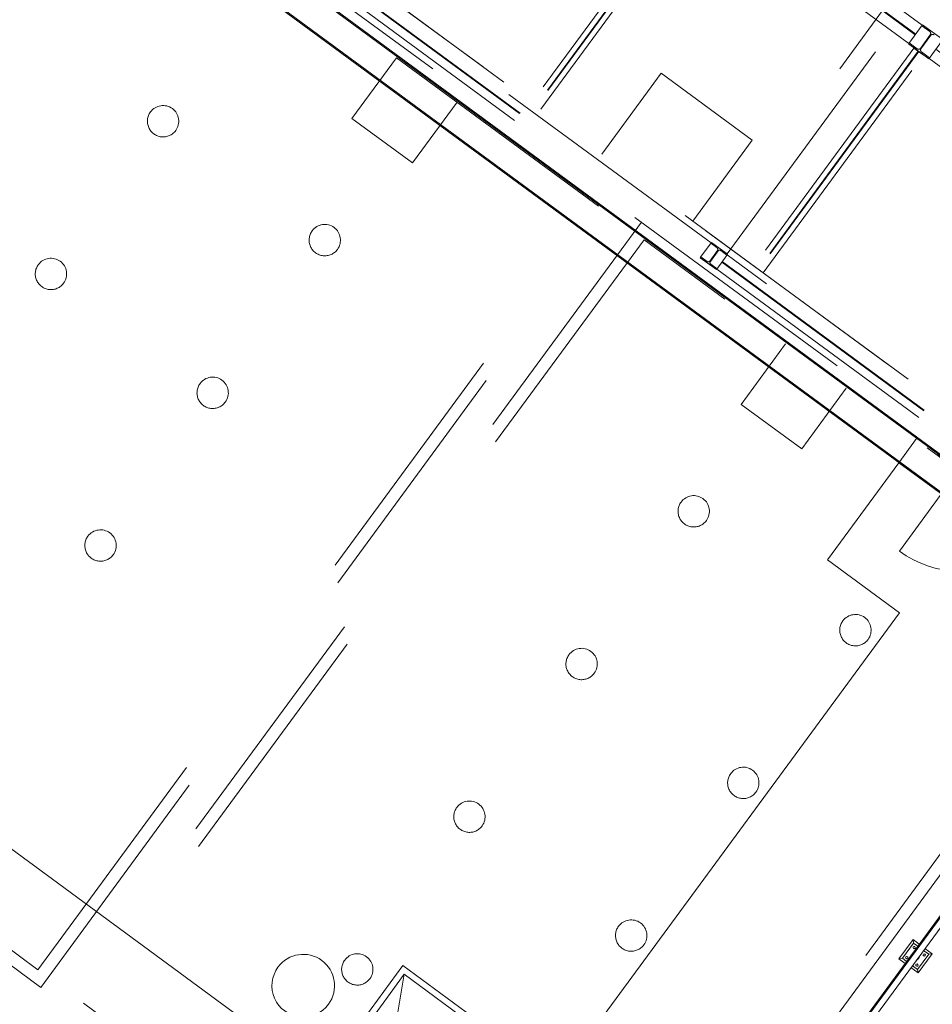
# Model space of a CAD drawing. Header units: metres. Extents: x 135583 to 135939, y 457896 to 458258.
# Tile 80 of 256: x 135674 to 135681, y 458034 to 458042. Entities that reach past the tile are written whole.
import ezdxf

# ---------------------------------------------------------------- set-up
doc = ezdxf.new("R2010")
doc.units = ezdxf.units.M
doc.linetypes.add('Hidden', pattern=[4, 2, -2])
doc.layers.add('NIEUWE INSTALLATIE', color=250, linetype='Continuous', lineweight=0)

msp = doc.modelspace()

# ---------------------------------------------------------------- linework, layer by layer
at = {"layer": 'NIEUWE INSTALLATIE', "linetype": 'Hidden'}
for p, q in [((135665.6664, 458049.5572), (135682.8962, 458036.8988)), ((135665.6664, 458049.5572), (135682.8962, 458036.8988)), ((135666.0682, 458049.5722), (135682.7904, 458037.2867)), ((135666.0682, 458049.5722), (135682.7904, 458037.2867)), ((135682.5712, 458040.2397), (135677.4135, 458044.029)), ((135682.5712, 458040.2397), (135677.4135, 458044.029)), ((135682.5621, 458043.8511), (135680.8984, 458041.5866)), ((135682.5621, 458043.8511), (135680.8984, 458041.5866)), ((135678.2717, 458040.1723), (135674.4034, 458043.0142)), ((135678.2717, 458040.1723), (135674.4034, 458043.0142)), ((135681.378, 458042.8803), (135679.1748, 458039.8815)), ((135681.378, 458042.8803), (135679.1748, 458039.8815)), ((135681.378, 458042.8803), (135679.1748, 458039.8815)), ((135679.2398, 458042.799), (135680.8515, 458041.6148)), ((135679.2398, 458042.799), (135680.8515, 458041.6148)), ((135679.013, 458042.736), (135677.7371, 458040.9993)), ((135679.013, 458042.736), (135677.7371, 458040.9993)), ((135680.7965, 458041.5399), (135679.1847, 458042.724)), ((135680.7965, 458041.5399), (135679.1847, 458042.724)), ((135680.8, 458041.5447), (135679.1883, 458042.7288)), ((135680.8, 458041.5447), (135679.1883, 458042.7288)), ((135679.2957, 458039.7927), (135681.4989, 458042.7915)), ((135679.2957, 458039.7927), (135681.4989, 458042.7915)), ((135679.2957, 458039.7927), (135681.4989, 458042.7915)), ((135679.0475, 458042.7106), (135677.7716, 458040.974)), ((135679.0475, 458042.7106), (135677.7716, 458040.974)), ((135679.0518, 458042.7075), (135677.7759, 458040.9708)), ((135679.0518, 458042.7075), (135677.7759, 458040.9708)), ((135677.8104, 458040.9454), (135679.0863, 458042.6821)), ((135677.8104, 458040.9454), (135679.0863, 458042.6821)), ((135680.745, 458041.4698), (135679.1332, 458042.6539)), ((135680.745, 458041.4698), (135679.1332, 458042.6539)), ((135675.9041, 458042.346), (135682.7904, 458037.2867)), ((135675.9041, 458042.346), (135682.7904, 458037.2867)), ((135676.0299, 458042.095), (135679.1245, 458039.8215)), ((135676.0299, 458042.095), (135679.1245, 458039.8215)), ((135676.0332, 458042.0994), (135679.1278, 458039.8259)), ((135676.0332, 458042.0994), (135679.1278, 458039.8259)), ((135679.1676, 458039.8801), (135676.073, 458042.1536)), ((135679.1676, 458039.8801), (135676.073, 458042.1536)), ((135675.9901, 458042.0408), (135679.0847, 458039.7673)), ((135675.9901, 458042.0408), (135679.0847, 458039.7673)), ((135680.8515, 458041.6148), (135680.745, 458041.4698)), ((135680.8515, 458041.6148), (135680.745, 458041.4698)), ((135680.8545, 458041.6188), (135680.8486, 458041.6108)), ((135680.8545, 458041.6188), (135680.8486, 458041.6108)), ((135680.8486, 458041.6108), (135680.9121, 458041.5642)), ((135680.8486, 458041.6108), (135680.9121, 458041.5642)), ((135681.0157, 458041.5004), (135680.8545, 458041.6188)), ((135681.0157, 458041.5004), (135680.8545, 458041.6188)), ((135680.7479, 458041.4738), (135680.742, 458041.4657)), ((135680.7479, 458041.4738), (135680.742, 458041.4657)), ((135680.742, 458041.4657), (135680.9032, 458041.3473)), ((135680.742, 458041.4657), (135680.9032, 458041.3473)), ((135680.8114, 458041.4272), (135680.7479, 458041.4738)), ((135680.8114, 458041.4272), (135680.7479, 458041.4738)), ((135680.9159, 458041.539), (135680.8366, 458041.431)), ((135680.9159, 458041.539), (135680.8366, 458041.431)), ((135680.8418, 458041.4272), (135680.9211, 458041.5351)), ((135680.8418, 458041.4272), (135680.9211, 458041.5351)), ((135680.9062, 458041.3513), (135681.0127, 458041.4964)), ((135680.9062, 458041.3513), (135681.0127, 458041.4964)), ((135680.7859, 458041.4335), (135679.51, 458039.6968)), ((135680.7859, 458041.4335), (135679.51, 458039.6968)), ((135680.8205, 458041.4081), (135679.5446, 458039.6714)), ((135680.8205, 458041.4081), (135679.5446, 458039.6714)), ((135680.8247, 458041.4049), (135679.5488, 458039.6683)), ((135680.8247, 458041.4049), (135679.5488, 458039.6683)), ((135680.7859, 458041.4335), (135680.8593, 458041.3796)), ((135680.7859, 458041.4335), (135680.8593, 458041.3796)), ((135680.9091, 458041.3554), (135680.8456, 458041.402)), ((135680.9091, 458041.3554), (135680.8456, 458041.402)), ((135676.3047, 458040.8729), (135676.6599, 458041.3564)), ((135676.3047, 458040.8729), (135676.6599, 458041.3564)), ((135679.5834, 458039.6429), (135680.8593, 458041.3796)), ((135679.5834, 458039.6429), (135680.8593, 458041.3796)), ((135680.9032, 458041.3473), (135680.9091, 458041.3554)), ((135680.9032, 458041.3473), (135680.9091, 458041.3554)), ((135682.4373, 458040.2264), (135680.9062, 458041.3513)), ((135682.4373, 458040.2264), (135680.9062, 458041.3513)), ((135678.2976, 458040.5875), (135678.7712, 458041.2322)), ((135678.2976, 458040.5875), (135678.7712, 458041.2322)), ((135678.7712, 458041.2322), (135679.4965, 458040.6994)), ((135678.7712, 458041.2322), (135679.4965, 458040.6994)), ((135677.1434, 458041.0012), (135676.7882, 458040.5176)), ((135677.1434, 458041.0012), (135676.7882, 458040.5176)), ((135676.7882, 458040.5176), (135676.3047, 458040.8729)), ((135676.7882, 458040.5176), (135676.3047, 458040.8729)), ((135679.4965, 458040.6994), (135679.0229, 458040.0547)), ((135679.4965, 458040.6994), (135679.0229, 458040.0547)), ((135673.8015, 458034.0878), (135678.2717, 458040.1723)), ((135673.8015, 458034.0878), (135678.2717, 458040.1723)), ((135673.8229, 458033.948), (135678.4115, 458040.1936)), ((135673.8229, 458033.948), (135678.4115, 458040.1936)), ((135678.6129, 458040.0456), (135674.0244, 458033.8)), ((135678.6129, 458040.0456), (135674.0244, 458033.8)), ((135678.6343, 458039.9058), (135674.1642, 458033.8214)), ((135678.6343, 458039.9058), (135674.1642, 458033.8214)), ((135682.5026, 458037.0639), (135678.6343, 458039.9058)), ((135682.5026, 458037.0639), (135678.6343, 458039.9058)), ((135679.1676, 458039.8801), (135679.0847, 458039.7673)), ((135679.1676, 458039.8801), (135679.0847, 458039.7673)), ((135679.219, 458039.82), (135679.1574, 458039.7362)), ((135679.219, 458039.82), (135679.1574, 458039.7362)), ((135679.1712, 458039.8849), (135679.1658, 458039.8777)), ((135679.1712, 458039.8849), (135679.1658, 458039.8777)), ((135679.1658, 458039.8777), (135679.2158, 458039.841)), ((135679.1658, 458039.8777), (135679.2158, 458039.841)), ((135679.3001, 458039.7902), (135679.1712, 458039.8849)), ((135679.3001, 458039.7902), (135679.1712, 458039.8849)), ((135679.2957, 458039.7927), (135679.1748, 458039.8815)), ((135679.2957, 458039.7927), (135679.1748, 458039.8815)), ((135679.2957, 458039.7927), (135679.1748, 458039.8815)), ((135679.2448, 458039.8197), (135679.2948, 458039.7829)), ((135679.2448, 458039.8197), (135679.2948, 458039.7829)), ((135679.0865, 458039.7697), (135679.0812, 458039.7624)), ((135679.0865, 458039.7697), (135679.0812, 458039.7624)), ((135679.0812, 458039.7624), (135679.2101, 458039.6677)), ((135679.0812, 458039.7624), (135679.2101, 458039.6677)), ((135679.1364, 458039.733), (135679.0865, 458039.7697)), ((135679.1364, 458039.733), (135679.0865, 458039.7697)), ((135679.1623, 458039.7326), (135679.2238, 458039.8164)), ((135679.1623, 458039.7326), (135679.2238, 458039.8164)), ((135679.2137, 458039.6725), (135679.2965, 458039.7854)), ((135679.2137, 458039.6725), (135679.2965, 458039.7854)), ((135679.2948, 458039.7829), (135679.3001, 458039.7902)), ((135679.2948, 458039.7829), (135679.3001, 458039.7902)), ((135682.8344, 458037.1862), (135679.2965, 458039.7854)), ((135682.8344, 458037.1862), (135679.2965, 458039.7854)), ((135679.2154, 458039.675), (135679.1655, 458039.7117)), ((135679.2154, 458039.675), (135679.1655, 458039.7117)), ((135679.2101, 458039.6677), (135679.2154, 458039.675)), ((135679.2101, 458039.6677), (135679.2154, 458039.675)), ((135679.2137, 458039.6725), (135682.7515, 458037.0734)), ((135679.2137, 458039.6725), (135682.7515, 458037.0734)), ((135679.2535, 458039.7267), (135682.7913, 458037.1276)), ((135679.2535, 458039.7267), (135682.7913, 458037.1276)), ((135679.2567, 458039.7312), (135682.7946, 458037.132)), ((135679.2567, 458039.7312), (135682.7946, 458037.132)), ((135679.4073, 458038.5934), (135679.7626, 458039.0769)), ((135679.4073, 458038.5934), (135679.7626, 458039.0769)), ((135680.2461, 458038.7217), (135679.8909, 458038.2382)), ((135680.2461, 458038.7217), (135679.8909, 458038.2382)), ((135679.8909, 458038.2382), (135679.4073, 458038.5934)), ((135679.8909, 458038.2382), (135679.4073, 458038.5934)), ((135680.8071, 458038.3207), (135680.6663, 458038.1291)), ((135680.8071, 458038.3207), (135680.6663, 458038.1291)), ((135682.5885, 458037.0119), (135680.8071, 458038.3207)), ((135682.5885, 458037.0119), (135680.8071, 458038.3207)), ((135678.0325, 458030.9794), (135682.5026, 458037.0639)), ((135678.0325, 458030.9794), (135682.5026, 458037.0639)), ((135669.9333, 458036.9297), (135673.8015, 458034.0878)), ((135669.9333, 458036.9297), (135673.8015, 458034.0878)), ((135669.7935, 458036.9084), (135673.8229, 458033.948)), ((135669.7935, 458036.9084), (135673.8229, 458033.948)), ((135676.722, 458034.0517), (135676.13, 458033.2458)), ((135677.5279, 458033.4596), (135676.722, 458034.0517)), ((135674.1642, 458033.8214), (135678.0325, 458030.9794)), ((135674.1642, 458033.8214), (135678.0325, 458030.9794))]:
    msp.add_line(p, q, dxfattribs=at)
at = {"layer": 'NIEUWE INSTALLATIE'}
for p, q in [((135665.5545, 458049.5401), (135682.9133, 458036.7869)), ((135665.5567, 458049.5261), (135682.8994, 458036.7848)), ((135665.4065, 458049.3386), (135682.7653, 458036.5855)), ((135682.7632, 458036.5994), (135665.4205, 458049.3408)), ((135677.2891, 458032.3322), (135661.7757, 458043.7295)), ((135680.6656, 458038.1281), (135680.0966, 458037.3536)), ((135682.4446, 458036.8211), (135680.6656, 458038.1281)), ((135681.0032, 458037.8774), (135680.6699, 458037.4238)), ((135680.0966, 458037.3536), (135680.6692, 458036.933)), ((135680.6692, 458036.933), (135677.2891, 458032.3322)), ((135678.0272, 458030.8034), (135682.4446, 458036.8211)), ((135682.5481, 458036.6327), (135678.1819, 458030.6897)), ((135678.1884, 458030.685), (135682.5546, 458036.628)), ((135682.5553, 458036.6275), (135678.1891, 458030.6845)), ((135678.228, 458030.6559), (135682.5942, 458036.5989)), ((135680.7782, 458034.3283), (135680.6657, 458034.1752)), ((135680.7782, 458034.3283), (135680.7825, 458034.3004)), ((135680.8282, 458034.2916), (135680.7782, 458034.3283)), ((135680.6937, 458034.1795), (135680.7825, 458034.3004)), ((135680.7825, 458034.3004), (135680.8163, 458034.2755)), ((135680.9313, 458034.2158), (135680.873, 458034.2587)), ((135680.6657, 458034.1752), (135680.6937, 458034.1795)), ((135680.6657, 458034.1752), (135680.7157, 458034.1385)), ((135680.7275, 458034.1546), (135680.6937, 458034.1795)), ((135680.9034, 458034.2116), (135680.8146, 458034.0907)), ((135680.8189, 458034.0627), (135680.9313, 458034.2158)), ((135680.8612, 458034.2426), (135680.9034, 458034.2116)), ((135680.9313, 458034.2158), (135680.9034, 458034.2116)), ((135676.7114, 458034.1216), (135676.0601, 458033.2351)), ((135677.5978, 458033.4703), (135676.7114, 458034.1216)), ((135680.7605, 458034.1056), (135680.8189, 458034.0627)), ((135680.8146, 458034.0907), (135680.7723, 458034.1217)), ((135680.8146, 458034.0907), (135680.8189, 458034.0627)), ((135676.5329, 458032.9497), (135676.722, 458034.0517))]:
    msp.add_line(p, q, dxfattribs=at)
at = {"layer": 'NIEUWE INSTALLATIE', "linetype": 'Hidden'}
for centre, start, end in [((135674.7988, 458040.85), 143.696, 323.696), ((135674.7988, 458040.85), 143.696, 323.696), ((135674.7988, 458040.85), 323.696, 143.696), ((135674.7988, 458040.85), 323.696, 143.696), ((135676.0882, 458039.9027), 143.696, 323.696), ((135676.0882, 458039.9027), 143.696, 323.696), ((135676.0882, 458039.9027), 323.696, 143.696), ((135676.0882, 458039.9027), 323.696, 143.696), ((135673.9048, 458039.6331), 323.696, 143.696), ((135673.9048, 458039.6331), 323.696, 143.696), ((135673.9048, 458039.6331), 143.696, 323.696), ((135673.9048, 458039.6331), 143.696, 323.696), ((135675.1942, 458038.6858), 323.696, 143.696), ((135675.1942, 458038.6858), 323.696, 143.696), ((135675.1942, 458038.6858), 143.696, 323.696), ((135675.1942, 458038.6858), 143.696, 323.696), ((135679.0297, 458037.7416), 323.696, 143.696), ((135679.0297, 458037.7416), 323.696, 143.696), ((135679.0297, 458037.7416), 143.696, 323.696), ((135679.0297, 458037.7416), 143.696, 323.696), ((135674.3002, 458037.4689), 143.696, 323.696), ((135674.3002, 458037.4689), 143.696, 323.696), ((135674.3002, 458037.4689), 323.696, 143.696), ((135674.3002, 458037.4689), 323.696, 143.696), ((135680.3191, 458036.7943), 323.696, 143.696), ((135680.3191, 458036.7943), 323.696, 143.696), ((135680.3191, 458036.7943), 143.696, 323.696), ((135680.3191, 458036.7943), 143.696, 323.696), ((135678.1357, 458036.5247), 323.696, 143.696), ((135678.1357, 458036.5247), 323.696, 143.696), ((135678.1357, 458036.5247), 143.696, 323.696), ((135678.1357, 458036.5247), 143.696, 323.696), ((135679.4251, 458035.5774), 323.696, 143.696), ((135679.4251, 458035.5774), 323.696, 143.696), ((135679.4251, 458035.5774), 143.696, 323.696), ((135679.4251, 458035.5774), 143.696, 323.696), ((135677.2417, 458035.3079), 323.696, 143.696), ((135677.2417, 458035.3079), 323.696, 143.696), ((135677.2417, 458035.3079), 143.696, 323.696), ((135677.2417, 458035.3079), 143.696, 323.696), ((135678.5311, 458034.3605), 323.696, 143.696), ((135678.5311, 458034.3605), 323.696, 143.696), ((135678.5311, 458034.3605), 143.696, 323.696), ((135678.5311, 458034.3605), 143.696, 323.696), ((135676.3476, 458034.091), 323.696, 143.696), ((135676.3476, 458034.091), 323.696, 143.696), ((135676.3476, 458034.091), 143.696, 323.696), ((135676.3476, 458034.091), 143.696, 323.696)]:
    msp.add_arc(centre, 0.125, start, end, dxfattribs=at)
at = {"layer": 'NIEUWE INSTALLATIE'}
for centre, radius, start, end in [((135681.1613, 458038.0927), 0.83, 233.696, 305.08408), ((135675.9165, 458033.961), 0.25, 323.696, 143.696), ((135675.9165, 458033.961), 0.25, 143.696, 323.696)]:
    msp.add_arc(centre, radius, start, end, dxfattribs=at)
at = {"layer": 'NIEUWE INSTALLATIE', "linetype": 'Hidden'}
for centre, major_axis, start_param, end_param in [((135680.9014, 458041.5497), (0.0179, -0.0014), 5.729611, 7.300407), ((135680.9014, 458041.5497), (0.0179, -0.0014), 5.729611, 7.300407), ((135680.9356, 458041.5245), (0.0128, 0.0126), 0.160875, 1.731672), ((135680.9356, 458041.5245), (0.0128, 0.0126), 0.160875, 1.731672), ((135680.8221, 458041.4417), (0.0043, 0.0175), 2.748894, 4.31969), ((135680.8221, 458041.4417), (0.0043, 0.0175), 2.748894, 4.31969), ((135680.8563, 458041.4165), (0.0154, 0.0093), 1.963495, 3.534292), ((135680.8563, 458041.4165), (0.0154, 0.0093), 1.963495, 3.534292), ((135679.2069, 458039.8289), (0.0128, 0.0078), 5.105088, 6.675884), ((135679.2069, 458039.8289), (0.0128, 0.0078), 5.105088, 6.675884), ((135679.2359, 458039.8076), (0.0139, 0.0056), 0.553574, 2.124371), ((135679.2359, 458039.8076), (0.0139, 0.0056), 0.553574, 2.124371), ((135679.1453, 458039.7451), (0.0012, 0.015), 2.588018, 4.158815), ((135679.1453, 458039.7451), (0.0012, 0.015), 2.588018, 4.158815), ((135679.1743, 458039.7238), (0.0012, 0.015), 1.017222, 2.588018), ((135679.1743, 458039.7238), (0.0012, 0.015), 1.017222, 2.588018)]:
    msp.add_ellipse(centre, major_axis=major_axis, ratio=1, start_param=start_param, end_param=end_param, dxfattribs=at)
at = {"layer": 'NIEUWE INSTALLATIE', "extrusion": (0, 0, -1)}
for centre, major_axis, start_param, end_param in [((135680.7878, 458034.2654), (0.00136, -0.0089), 5.497787, 8.63938), ((135680.7878, 458034.2654), (0.00725, -0.00533), 3.141593, 6.283185), ((135680.7286, 458034.1848), (-0.00215, -0.00874), 5.105088, 8.246681), ((135680.7286, 458034.1848), (-0.00533, -0.00725), 1.570796, 4.712389), ((135680.7985, 458034.1955), (0.0067, -0.0304), 4.844988, 6.318728), ((135680.7985, 458034.1955), (0.0142, -0.022), 5.658662, 6.182261), ((135680.8684, 458034.2062), (0.00136, -0.0089), 5.497787, 8.63938), ((135680.8684, 458034.2062), (-0.00685, -0.00583), 1.338973, 4.480565), ((135680.8092, 458034.1256), (-0.00533, -0.00725), 4.712389, 7.853982), ((135680.8092, 458034.1256), (-0.00533, -0.00725), 1.570796, 4.712389)]:
    msp.add_ellipse(centre, major_axis=major_axis, ratio=1, start_param=start_param, end_param=end_param, dxfattribs=at)

doc.saveas('drawing.dxf')
